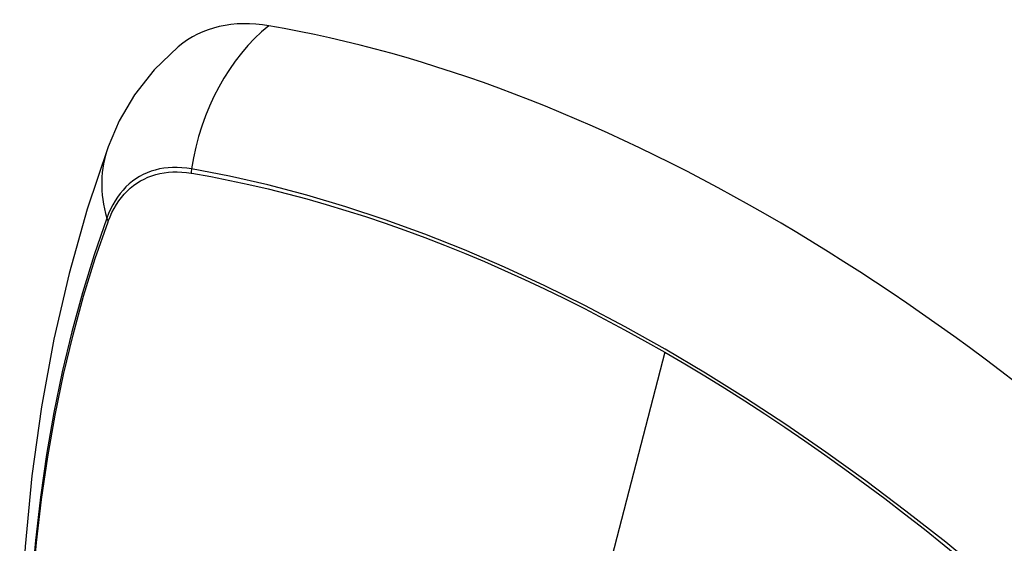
# Model space of a CAD drawing. Header units: inches. Extents: x 338.7 to 398.8, y 125.2 to 189.8.
# Tile 65 of 95: x 352.995 to 353.596, y 180.034 to 180.354. Entities that reach past the tile are written whole.
import ezdxf

# ---------------------------------------------------------------- set-up
doc = ezdxf.new("R2010")
doc.units = ezdxf.units.IN
doc.header["$MEASUREMENT"] = 0
doc.layers.add('Visible Edges(ANSI)', color=7, linetype='Continuous', lineweight=25)
doc.layers.add('Visible Tangent Edges(ANSI)', color=7, linetype='Continuous', lineweight=25)

msp = doc.modelspace()

# ---------------------------------------------------------------- linework, layer by layer
at = {"layer": 'Visible Edges(ANSI)', "flags": 128}
for points in [[(353.09138, 180.33757), (353.07669, 180.32345), (353.0647, 180.3081), (353.05541, 180.29225), (353.04858, 180.27646)], [(353.04858, 180.27646), (353.03574, 180.23835), (353.02469, 180.19912), (353.01539, 180.15883), (353.00784, 180.11756), (353.002, 180.07537), (352.99785, 180.03232), (352.99538, 179.98848), (352.99456, 179.94391), (352.99537, 179.89866), (352.9978, 179.85281), (353.00182, 179.80641), (353.00742, 179.75954), (353.01456, 179.71225), (353.02324, 179.66461), (353.03343, 179.6167), (353.04511, 179.56858)]]:
    msp.add_lwpolyline(points, dxfattribs=at)
at = {"layer": 'Visible Edges(ANSI)'}
for centre, major_axis, start_param, end_param in [((353.18813, 180.18985), (-0.08841, 0.15353), 5.835982, 6.382176), ((353.44992, 179.17314), (-0.64835, 1.12588), 5.16346, 5.835982)]:
    msp.add_ellipse(centre, major_axis=major_axis, ratio=0.578093, start_param=start_param, end_param=end_param, dxfattribs=at)
at = {"layer": 'Visible Tangent Edges(ANSI)'}
for p, q in [((353.09937, 180.26035), (353.0997, 180.26029)), ((353.04852, 180.23059), (353.04864, 180.23091)), ((353.38847, 180.15095), (353.34057, 179.96515))]:
    msp.add_line(p, q, dxfattribs=at)
at = {"layer": 'Visible Tangent Edges(ANSI)', "flags": 128}
for points in [[(353.09952, 180.26292), (353.09656, 180.26338), (353.09365, 180.26368), (353.09078, 180.26383), (353.08796, 180.26382), (353.08519, 180.26366), (353.08249, 180.26335), (353.07985, 180.26288), (353.07727, 180.26226), (353.07477, 180.26148), (353.07233, 180.26056), (353.06998, 180.25948), (353.0677, 180.25826), (353.06551, 180.25689), (353.06341, 180.25538), (353.06139, 180.25372), (353.05947, 180.25193), (353.05765, 180.24999), (353.05592, 180.24792), (353.05429, 180.24572), (353.05277, 180.24339), (353.05135, 180.24094), (353.05003, 180.23837), (353.04883, 180.23567), (353.04774, 180.23287)], [(353.04864, 180.23091), (353.04973, 180.23363), (353.05092, 180.23623), (353.05222, 180.23873), (353.05363, 180.2411), (353.05513, 180.24336), (353.05673, 180.24549), (353.05843, 180.2475), (353.06022, 180.24938), (353.0621, 180.25112), (353.06407, 180.25274), (353.06613, 180.25421), (353.06828, 180.25555), (353.0705, 180.25674), (353.0728, 180.2578), (353.07518, 180.25871), (353.07762, 180.25948), (353.08014, 180.2601), (353.08272, 180.26058), (353.08536, 180.26091), (353.08806, 180.26109), (353.09082, 180.26113), (353.09362, 180.26101), (353.09647, 180.26076), (353.09937, 180.26035)], [(353.60816, 179.99455), (353.5842, 180.01502), (353.56006, 180.03482), (353.53578, 180.05392), (353.51139, 180.07231), (353.48691, 180.08995), (353.46238, 180.10683), (353.43782, 180.12293), (353.41328, 180.13823), (353.38875, 180.15274), (353.36423, 180.16647), (353.33969, 180.17941), (353.31517, 180.19155), (353.29068, 180.20289), (353.26627, 180.2134), (353.24195, 180.22306), (353.21775, 180.23188), (353.19371, 180.23983), (353.16985, 180.24691), (353.14619, 180.25312), (353.12275, 180.25846), (353.09952, 180.26292)], [(353.0997, 180.26029), (353.11127, 180.25822), (353.12288, 180.25593), (353.13455, 180.25342), (353.14628, 180.25069), (353.15806, 180.24774), (353.16989, 180.24458), (353.18178, 180.24119), (353.19371, 180.23758), (353.2057, 180.23376), (353.21772, 180.22972), (353.22978, 180.22546), (353.24188, 180.22098), (353.25401, 180.21629), (353.26617, 180.21139), (353.27835, 180.20627), (353.29055, 180.20094), (353.30277, 180.19541), (353.315, 180.18966), (353.32724, 180.18371), (353.33949, 180.17756), (353.35174, 180.1712), (353.36399, 180.16465), (353.37622, 180.1579), (353.38847, 180.15095)], [(353.04774, 180.23287), (353.03997, 180.21038), (353.03285, 180.18723), (353.02638, 180.16345), (353.02057, 180.13905), (353.01544, 180.11407), (353.01098, 180.08853), (353.00721, 180.06247), (353.00412, 180.03592), (353.00173, 180.00891), (353.00002, 179.98148), (352.99901, 179.95366), (352.99868, 179.92545), (352.99904, 179.89687), (353.00009, 179.8679), (353.00182, 179.83857), (353.00423, 179.80892), (353.00732, 179.77899), (353.01109, 179.74879), (353.01553, 179.71835), (353.02065, 179.68767), (353.02643, 179.65679)], [(353.02717, 179.65635), (353.02137, 179.68717), (353.01623, 179.71779), (353.01177, 179.74818), (353.00799, 179.77831), (353.00488, 179.8082), (353.00246, 179.83779), (353.00072, 179.86706), (352.99967, 179.89596), (352.99931, 179.92448), (352.99964, 179.95261), (353.00066, 179.98035), (353.00237, 180.00769), (353.00478, 180.03461), (353.00788, 180.06106), (353.01166, 180.08701), (353.01614, 180.11243), (353.02129, 180.13729), (353.02712, 180.16156), (353.0336, 180.18522), (353.04074, 180.20823), (353.04852, 180.23059)], [(353.38847, 180.15095), (353.40069, 180.14382), (353.41292, 180.13648), (353.42514, 180.12894), (353.43737, 180.1212), (353.44961, 180.11326), (353.46184, 180.10512), (353.47406, 180.09678), (353.48627, 180.08825), (353.49847, 180.07953), (353.51065, 180.07062), (353.5228, 180.06152), (353.53493, 180.05225), (353.54703, 180.04279), (353.5591, 180.03315), (353.57113, 180.02334), (353.58312, 180.01336), (353.59506, 180.00321), (353.60696, 179.9929)]]:
    msp.add_lwpolyline(points, dxfattribs=at)
at = {"layer": 'Visible Tangent Edges(ANSI)'}
for centre, major_axis, ratio, start_param, end_param in [((353.18562, 180.25103), (-0.01999, -0.11641), 0.735728, 3.82822, 4.736579), ((353.15949, 180.23586), (-0.11091, 0.0406), 0.734358, 0, 0.495362), ((353.10669, 180.26193), (-0.00174, -0.00969), 0.735633, 4.742205, 5.005912), ((353.05705, 180.23312), (0.00925, -0.00335), 0.731254, 3.634308, 3.898015)]:
    msp.add_ellipse(centre, major_axis=major_axis, ratio=ratio, start_param=start_param, end_param=end_param, dxfattribs=at)

doc.saveas('drawing.dxf')
